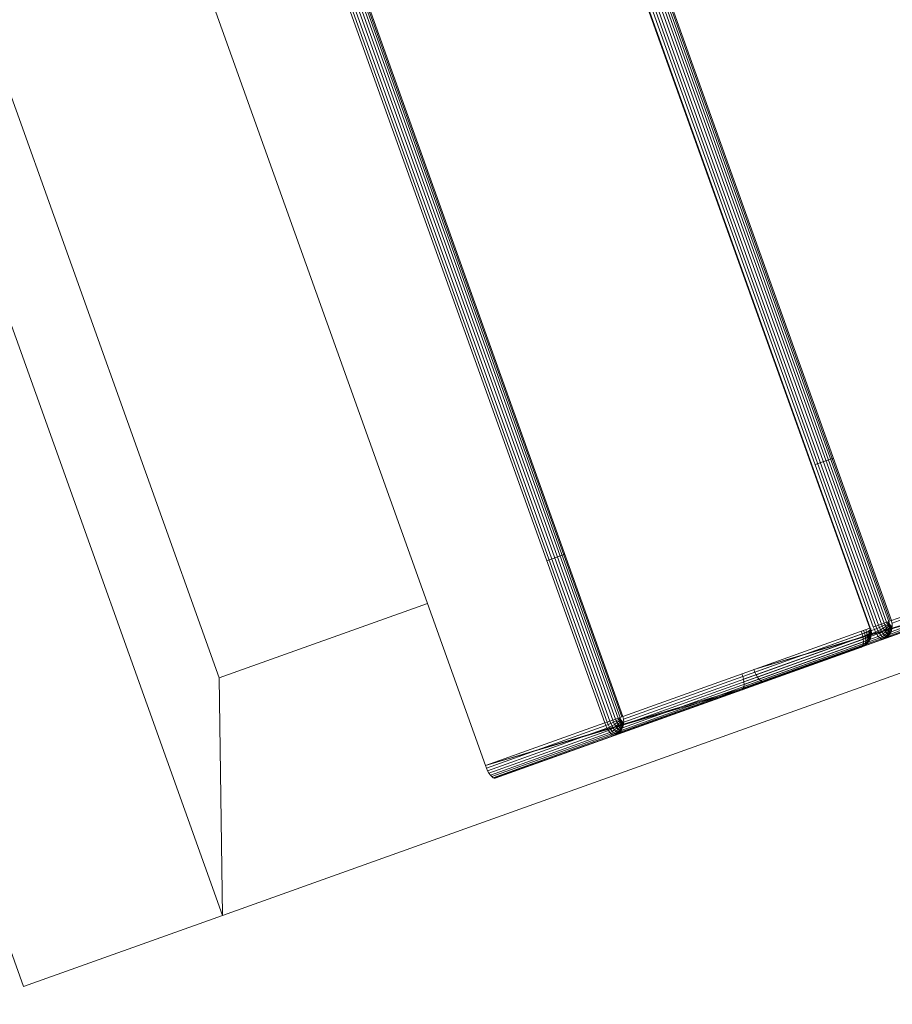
# Model space of a CAD drawing. Header units: millimetres. Extents: x -54833 to 17168, y -29122 to 68726.
# Tile 92 of 122: x -39882 to -39765, y 9796 to 9927. Entities that reach past the tile are written whole.
import ezdxf

# ---------------------------------------------------------------- set-up
doc = ezdxf.new("R2010")
doc.units = ezdxf.units.MM
for name, color, linetype, lineweight, true_color in [('Furniture-2', 7, 'Continuous', 9, 0xaaaaaa), ('Kohvikutool-1', 7, 'Continuous', 9, 0xaaaaaa), ('Surface Pattern-1', 7, 'Continuous', 9, 0x232323)]:
    doc.layers.add(name, color=color, linetype=linetype, lineweight=lineweight, true_color=true_color)

# ---------------------------------------------------------------- blocks, each defined once
blk = doc.blocks.new('MA_Kohvikultool - Kohvikutool_DWG-V90-1_ korruse plaan')
at = {"layer": 'Kohvikutool-1'}
for p, q in [((-416.68, 465), (-416.68, 15)), ((-388.49, 15), (-388.49, 465)), ((-348.73, 458), (-348.73, 22)), ((-331.82, 22), (-331.82, 458)), ((-331.46, 458), (-331.46, 22)), ((-331.08, 22), (-331.08, 458)), ((-330.68, 22), (-330.68, 458)), ((-330.29, 22), (-330.29, 458)), ((-329.93, 22), (-329.93, 458)), ((-329.64, 22), (-329.64, 458)), ((-329.41, 22), (-329.41, 458)), ((-329.25, 22), (-329.25, 458)), ((-294.28, 458), (-294.28, 22)), ((-294.19, 458), (-294.19, 22)), ((-293.77, 22), (-293.77, 458)), ((-293.41, 458), (-293.41, 22)), ((-293.03, 458), (-293.03, 22)), ((-292.63, 458), (-292.63, 22)), ((-292.24, 458), (-292.24, 22)), ((-291.88, 458), (-291.88, 22)), ((-291.59, 458), (-291.59, 22)), ((-291.36, 22), (-291.36, 458)), ((-291.2, 22), (-291.2, 458)), ((-378.23, 435), (-378.23, 45)), ((-388.49, 15), (-378.23, 45)), ((-378.23, 45), (-388.49, 15)), ((-378.23, 45), (-348.73, 45)), ((-331.82, 45), (-329.25, 45)), ((-293.77, 45), (-291.2, 45)), ((-348.73, 22), (-331.82, 22)), ((-348.73, 22), (-348.72, 21.64)), ((-348.73, 22), (-313.07, 20)), ((-348.73, 22), (-312.82, 20.14)), ((-331.8, 21.64), (-348.72, 21.64)), ((-348.72, 21.64), (-348.68, 21.26)), ((-348.68, 21.26), (-331.77, 21.26)), ((-348.68, 21.26), (-348.62, 20.91)), ((-331.82, 22), (-331.46, 22)), ((-331.82, 22), (-331.8, 21.64)), ((-331.8, 21.64), (-331.45, 21.64)), ((-331.8, 21.64), (-331.77, 21.26)), ((-331.77, 21.26), (-331.42, 21.28)), ((-331.77, 21.26), (-331.7, 20.91)), ((-331.46, 22), (-331.08, 22)), ((-331.45, 21.64), (-331.46, 22)), ((-331.07, 21.66), (-331.45, 21.64)), ((-331.45, 21.64), (-331.42, 21.28)), ((-331.03, 21.32), (-331.42, 21.28)), ((-331.42, 21.28), (-331.35, 20.92)), ((-331.08, 22), (-330.68, 22)), ((-331.07, 21.66), (-331.08, 22)), ((-330.67, 21.7), (-331.07, 21.66)), ((-331.03, 21.32), (-331.07, 21.66)), ((-330.64, 21.38), (-331.03, 21.32)), ((-330.97, 20.98), (-331.03, 21.32)), ((-330.58, 21.08), (-330.97, 20.98)), ((-330.68, 22), (-330.29, 22)), ((-330.67, 21.7), (-330.68, 22)), ((-330.28, 21.74), (-330.67, 21.7)), ((-330.64, 21.38), (-330.67, 21.7)), ((-330.25, 21.48), (-330.64, 21.38)), ((-330.58, 21.08), (-330.64, 21.38)), ((-330.21, 21.23), (-330.58, 21.08)), ((-330.51, 20.82), (-330.58, 21.08)), ((-330.29, 22), (-329.93, 22)), ((-330.28, 21.74), (-330.29, 22)), ((-329.93, 21.8), (-330.28, 21.74)), ((-330.25, 21.48), (-330.28, 21.74)), ((-329.91, 21.6), (-330.25, 21.48)), ((-330.21, 21.23), (-330.25, 21.48)), ((-329.87, 21.4), (-330.21, 21.23)), ((-330.14, 21), (-330.21, 21.23)), ((-329.82, 21.23), (-330.14, 21)), ((-329.76, 21.08), (-330.07, 20.82)), ((-329.64, 22), (-329.93, 22)), ((-329.93, 21.8), (-329.93, 22)), ((-329.93, 22), (-329.63, 21.87)), ((-329.63, 21.87), (-329.93, 21.8)), ((-329.91, 21.6), (-329.93, 21.8)), ((-329.63, 21.87), (-329.91, 21.6)), ((-329.62, 21.73), (-329.91, 21.6)), ((-329.87, 21.4), (-329.91, 21.6)), ((-329.62, 21.73), (-329.87, 21.4)), ((-329.6, 21.6), (-329.87, 21.4)), ((-329.82, 21.23), (-329.87, 21.4)), ((-329.6, 21.6), (-329.82, 21.23)), ((-329.56, 21.48), (-329.82, 21.23)), ((-329.76, 21.08), (-329.82, 21.23)), ((-329.56, 21.48), (-329.76, 21.08)), ((-329.52, 21.38), (-329.76, 21.08)), ((-329.7, 20.98), (-329.76, 21.08)), ((-329.52, 21.38), (-329.7, 20.98)), ((-329.48, 21.32), (-329.7, 20.98)), ((-329.41, 22), (-329.64, 22)), ((-329.63, 20.92), (-329.48, 21.32)), ((-329.63, 20.92), (-329.45, 21.3)), ((-329.56, 20.91), (-329.41, 21.27)), ((-329.56, 20.91), (-329.41, 21.27)), ((-329.41, 22), (-329.25, 22)), ((-329.38, 21.26), (-329.3, 21.64)), ((-329.38, 21.26), (-294.41, 21.26)), ((-329.3, 21.64), (-329.25, 22)), ((-329.28, 21.64), (-294.31, 21.64)), ((-294.28, 22), (-329.25, 22)), ((-312.5, 20.91), (-312.44, 21.26)), ((-312.44, 21.26), (-312.4, 21.64)), ((-312.44, 21.26), (-295.52, 21.26)), ((-312.4, 21.64), (-312.39, 22)), ((-312.4, 21.64), (-295.49, 21.64)), ((-310.68, 22), (-310.67, 21.64)), ((-310.68, 22), (-275.02, 20)), ((-310.68, 22), (-274.77, 20.14)), ((-293.75, 21.64), (-310.67, 21.64)), ((-310.67, 21.64), (-310.63, 21.26)), ((-293.72, 21.26), (-310.63, 21.26)), ((-310.63, 21.26), (-310.57, 20.91)), ((-295.59, 20.91), (-295.52, 21.26)), ((-295.52, 21.26), (-295.49, 21.64)), ((-295.19, 21.28), (-295.52, 21.26)), ((-295.49, 21.64), (-295.48, 22)), ((-295.16, 21.64), (-295.49, 21.64)), ((-295.26, 20.92), (-295.19, 21.28)), ((-295.19, 21.28), (-295.16, 21.64)), ((-294.88, 21.32), (-295.19, 21.28)), ((-295.16, 21.64), (-295.15, 22)), ((-295.16, 21.64), (-294.84, 21.66)), ((-294.88, 21.32), (-294.94, 20.98)), ((-294.65, 21.08), (-294.94, 20.98)), ((-294.84, 21.66), (-294.88, 21.32)), ((-294.6, 21.38), (-294.88, 21.32)), ((-294.84, 21.66), (-294.83, 22)), ((-294.84, 21.66), (-294.57, 21.7)), ((-294.65, 21.08), (-294.73, 20.82)), ((-294.6, 21.38), (-294.65, 21.08)), ((-294.43, 21.23), (-294.65, 21.08)), ((-294.57, 21.7), (-294.6, 21.38)), ((-294.38, 21.48), (-294.6, 21.38)), ((-294.59, 20.91), (-294.37, 21.28)), ((-294.59, 20.91), (-294.41, 21.26)), ((-294.57, 21.7), (-294.36, 21.74)), ((-294.38, 21.08), (-294.57, 20.82)), ((-294.37, 21.28), (-294.52, 20.92)), ((-294.43, 21.23), (-294.49, 21)), ((-294.32, 21.23), (-294.49, 21)), ((-294.32, 21.32), (-294.45, 20.98)), ((-294.37, 21.28), (-294.45, 20.98)), ((-294.38, 21.08), (-294.45, 20.98)), ((-294.38, 21.48), (-294.43, 21.23)), ((-294.27, 21.4), (-294.43, 21.23)), ((-294.31, 21.64), (-294.41, 21.26)), ((-294.36, 21.74), (-294.38, 21.48)), ((-294.24, 21.6), (-294.38, 21.48)), ((-294.27, 21.38), (-294.38, 21.08)), ((-294.32, 21.32), (-294.38, 21.08)), ((-294.32, 21.23), (-294.38, 21.08)), ((-294.36, 21.74), (-294.22, 21.8)), ((-294.23, 21.48), (-294.32, 21.23)), ((-294.27, 21.4), (-294.32, 21.23)), ((-294.27, 21.38), (-294.32, 21.23)), ((-294.31, 21.64), (-294.28, 22)), ((-294.19, 21.97), (-294.28, 22)), ((-294.24, 21.6), (-294.27, 21.4)), ((-294.2, 21.6), (-294.27, 21.4)), ((-294.23, 21.48), (-294.27, 21.4)), ((-294.22, 21.8), (-294.24, 21.6)), ((-294.18, 21.73), (-294.24, 21.6)), ((-294.2, 21.6), (-294.24, 21.6)), ((-294.22, 21.8), (-294.21, 22)), ((-294.16, 21.93), (-294.22, 21.8)), ((-294.22, 21.8), (-294.18, 21.73)), ((-293.77, 22), (-293.41, 22)), ((-293.77, 22), (-293.75, 21.64)), ((-293.4, 21.64), (-293.75, 21.64)), ((-293.75, 21.64), (-293.72, 21.26)), ((-293.37, 21.28), (-293.72, 21.26)), ((-293.72, 21.26), (-293.65, 20.91)), ((-293.41, 22), (-293.03, 22)), ((-293.4, 21.64), (-293.41, 22)), ((-293.02, 21.66), (-293.4, 21.64)), ((-293.4, 21.64), (-293.37, 21.28)), ((-292.98, 21.32), (-293.37, 21.28)), ((-293.37, 21.28), (-293.3, 20.92)), ((-293.03, 22), (-292.63, 22)), ((-293.02, 21.66), (-293.03, 22)), ((-292.62, 21.7), (-293.02, 21.66)), ((-292.98, 21.32), (-293.02, 21.66)), ((-292.59, 21.38), (-292.98, 21.32)), ((-292.92, 20.98), (-292.98, 21.32)), ((-292.53, 21.08), (-292.92, 20.98)), ((-292.63, 22), (-292.24, 22)), ((-292.62, 21.7), (-292.63, 22)), ((-292.23, 21.74), (-292.62, 21.7)), ((-292.59, 21.38), (-292.62, 21.7)), ((-292.2, 21.48), (-292.59, 21.38)), ((-292.53, 21.08), (-292.59, 21.38)), ((-292.16, 21.23), (-292.53, 21.08)), ((-292.46, 20.82), (-292.53, 21.08)), ((-292.24, 22), (-291.88, 22)), ((-292.23, 21.74), (-292.24, 22)), ((-291.88, 21.8), (-292.23, 21.74)), ((-292.2, 21.48), (-292.23, 21.74)), ((-291.86, 21.6), (-292.2, 21.48)), ((-292.16, 21.23), (-292.2, 21.48)), ((-291.82, 21.4), (-292.16, 21.23)), ((-292.1, 21), (-292.16, 21.23)), ((-291.77, 21.23), (-292.1, 21)), ((-291.71, 21.08), (-292.02, 20.82)), ((-291.88, 22), (-291.59, 22)), ((-291.88, 21.8), (-291.88, 22)), ((-291.59, 22), (-291.88, 21.8)), ((-291.58, 21.87), (-291.88, 21.8)), ((-291.86, 21.6), (-291.88, 21.8)), ((-291.58, 21.87), (-291.86, 21.6)), ((-291.57, 21.73), (-291.86, 21.6)), ((-291.82, 21.4), (-291.86, 21.6)), ((-291.57, 21.73), (-291.82, 21.4)), ((-291.55, 21.6), (-291.82, 21.4)), ((-291.77, 21.23), (-291.82, 21.4)), ((-291.55, 21.6), (-291.77, 21.23)), ((-291.51, 21.48), (-291.77, 21.23)), ((-291.71, 21.08), (-291.77, 21.23)), ((-291.51, 21.48), (-291.71, 21.08)), ((-291.47, 21.38), (-291.71, 21.08)), ((-291.65, 20.98), (-291.71, 21.08)), ((-291.47, 21.38), (-291.65, 20.98)), ((-291.43, 21.32), (-291.65, 20.98)), ((-291.59, 22), (-291.36, 22)), ((-291.58, 20.92), (-291.43, 21.32)), ((-291.58, 20.92), (-291.4, 21.3)), ((-291.51, 20.91), (-291.36, 21.27)), ((-291.51, 20.91), (-291.36, 21.27)), ((-291.2, 22), (-291.36, 22)), ((-291.36, 21.27), (-291.23, 21.64)), ((-291.25, 21.64), (-291.2, 22)), ((-256.26, 21.64), (-291.23, 21.64)), ((-256.23, 22), (-291.2, 22)), ((-331.7, 20.91), (-348.62, 20.91)), ((-348.62, 20.91), (-348.53, 20.59)), ((-348.53, 20.59), (-331.62, 20.59)), ((-348.53, 20.59), (-348.42, 20.33)), ((-348.42, 20.33), (-331.51, 20.33)), ((-348.42, 20.33), (-348.3, 20.14)), ((-348.3, 20.14), (-331.38, 20.14)), ((-348.3, 20.14), (-348.17, 20.03)), ((-348.17, 20.03), (-331.26, 20.03)), ((-348.17, 20.03), (-348.05, 20)), ((-348.05, 20), (-331.13, 20)), ((-348.05, 20), (-313.07, 20)), ((-331.7, 20.91), (-331.35, 20.92)), ((-331.7, 20.91), (-331.62, 20.59)), ((-331.62, 20.59), (-331.27, 20.61)), ((-331.62, 20.59), (-331.51, 20.33)), ((-331.51, 20.33), (-331.16, 20.35)), ((-331.51, 20.33), (-331.38, 20.14)), ((-331.38, 20.14), (-331.04, 20.17)), ((-331.38, 20.14), (-331.26, 20.03)), ((-330.97, 20.98), (-331.35, 20.92)), ((-331.35, 20.92), (-331.27, 20.61)), ((-330.89, 20.69), (-331.27, 20.61)), ((-331.27, 20.61), (-331.16, 20.35)), ((-331.26, 20.03), (-330.91, 20.07)), ((-331.26, 20.03), (-331.13, 20)), ((-330.79, 20.44), (-331.16, 20.35)), ((-331.16, 20.35), (-331.04, 20.17)), ((-331.13, 20), (-330.79, 20.03)), ((-331.13, 20), (-296.16, 20)), ((-330.67, 20.27), (-331.04, 20.17)), ((-331.04, 20.17), (-330.91, 20.07)), ((-330.89, 20.69), (-330.97, 20.98)), ((-330.91, 20.07), (-330.56, 20.17)), ((-330.79, 20.03), (-330.91, 20.07)), ((-330.51, 20.82), (-330.89, 20.69)), ((-330.79, 20.44), (-330.89, 20.69)), ((-330.42, 20.6), (-330.79, 20.44)), ((-330.67, 20.27), (-330.79, 20.44)), ((-330.79, 20.03), (-330.44, 20.14)), ((-330.79, 20.03), (-295.82, 20.03)), ((-330.31, 20.44), (-330.67, 20.27)), ((-330.56, 20.17), (-330.67, 20.27)), ((-330.56, 20.17), (-330.21, 20.35)), ((-330.44, 20.14), (-330.56, 20.17)), ((-330.14, 21), (-330.51, 20.82)), ((-330.42, 20.6), (-330.51, 20.82)), ((-330.44, 20.14), (-330.1, 20.33)), ((-330.44, 20.14), (-295.47, 20.14)), ((-330.07, 20.82), (-330.42, 20.6)), ((-330.31, 20.44), (-330.42, 20.6)), ((-329.98, 20.69), (-330.31, 20.44)), ((-330.21, 20.35), (-330.31, 20.44)), ((-330.21, 20.35), (-329.89, 20.61)), ((-330.1, 20.33), (-330.21, 20.35)), ((-330.07, 20.82), (-330.14, 21)), ((-330.1, 20.33), (-329.8, 20.59)), ((-330.1, 20.33), (-295.13, 20.33)), ((-329.98, 20.69), (-330.07, 20.82)), ((-329.7, 20.98), (-329.98, 20.69)), ((-329.89, 20.61), (-329.98, 20.69)), ((-329.89, 20.61), (-329.63, 20.92)), ((-329.8, 20.59), (-329.89, 20.61)), ((-329.8, 20.59), (-329.56, 20.91)), ((-329.8, 20.59), (-294.83, 20.59)), ((-329.63, 20.92), (-329.7, 20.98)), ((-329.63, 20.92), (-329.56, 20.91)), ((-329.56, 20.91), (-294.59, 20.91)), ((-313.07, 20), (-312.95, 20.03)), ((-296.16, 20), (-313.07, 20)), ((-312.82, 20.14), (-312.95, 20.03)), ((-296.04, 20.03), (-312.95, 20.03)), ((-312.82, 20.14), (-312.7, 20.33)), ((-312.82, 20.14), (-295.91, 20.14)), ((-312.7, 20.33), (-312.59, 20.59)), ((-312.7, 20.33), (-295.79, 20.33)), ((-312.59, 20.59), (-312.5, 20.91)), ((-312.59, 20.59), (-295.68, 20.59)), ((-312.5, 20.91), (-295.59, 20.91)), ((-293.65, 20.91), (-310.57, 20.91)), ((-310.57, 20.91), (-310.48, 20.59)), ((-293.57, 20.59), (-310.48, 20.59)), ((-310.48, 20.59), (-310.37, 20.33)), ((-293.46, 20.33), (-310.37, 20.33)), ((-310.37, 20.33), (-310.25, 20.14)), ((-293.33, 20.14), (-310.25, 20.14)), ((-310.25, 20.14), (-310.12, 20.03)), ((-293.21, 20.03), (-310.12, 20.03)), ((-310.12, 20.03), (-310, 20)), ((-310, 20), (-293.08, 20)), ((-310, 20), (-275.02, 20)), ((-296.16, 20), (-295.82, 20.03)), ((-296.16, 20), (-296.04, 20.03)), ((-296.04, 20.03), (-295.91, 20.14)), ((-295.7, 20.07), (-296.04, 20.03)), ((-295.91, 20.14), (-295.79, 20.33)), ((-295.57, 20.17), (-295.91, 20.14)), ((-295.82, 20.03), (-295.47, 20.14)), ((-295.7, 20.07), (-295.82, 20.03)), ((-295.79, 20.33), (-295.68, 20.59)), ((-295.45, 20.35), (-295.79, 20.33)), ((-295.35, 20.17), (-295.7, 20.07)), ((-295.7, 20.07), (-295.57, 20.17)), ((-295.68, 20.59), (-295.59, 20.91)), ((-295.34, 20.61), (-295.68, 20.59)), ((-295.26, 20.92), (-295.59, 20.91)), ((-295.57, 20.17), (-295.45, 20.35)), ((-295.23, 20.27), (-295.57, 20.17)), ((-295.47, 20.14), (-295.13, 20.33)), ((-295.35, 20.17), (-295.47, 20.14)), ((-295.45, 20.35), (-295.34, 20.61)), ((-295.12, 20.44), (-295.45, 20.35)), ((-295.03, 20.35), (-295.35, 20.17)), ((-295.23, 20.27), (-295.35, 20.17)), ((-295.34, 20.61), (-295.26, 20.92)), ((-295.02, 20.69), (-295.34, 20.61)), ((-294.94, 20.98), (-295.26, 20.92)), ((-295.12, 20.44), (-295.23, 20.27)), ((-294.92, 20.44), (-295.23, 20.27)), ((-295.13, 20.33), (-294.83, 20.59)), ((-295.03, 20.35), (-295.13, 20.33)), ((-295.02, 20.69), (-295.12, 20.44)), ((-294.82, 20.6), (-295.12, 20.44)), ((-294.74, 20.61), (-295.03, 20.35)), ((-294.92, 20.44), (-295.03, 20.35)), ((-294.94, 20.98), (-295.02, 20.69)), ((-294.73, 20.82), (-295.02, 20.69)), ((-294.65, 20.69), (-294.92, 20.44)), ((-294.82, 20.6), (-294.92, 20.44)), ((-294.83, 20.59), (-294.59, 20.91)), ((-294.74, 20.61), (-294.83, 20.59)), ((-294.73, 20.82), (-294.82, 20.6)), ((-294.57, 20.82), (-294.82, 20.6)), ((-294.52, 20.92), (-294.74, 20.61)), ((-294.65, 20.69), (-294.74, 20.61)), ((-294.49, 21), (-294.73, 20.82)), ((-294.45, 20.98), (-294.65, 20.69)), ((-294.57, 20.82), (-294.65, 20.69)), ((-294.52, 20.92), (-294.59, 20.91)), ((-294.49, 21), (-294.57, 20.82)), ((-294.45, 20.98), (-294.52, 20.92)), ((-293.3, 20.92), (-293.65, 20.91)), ((-293.65, 20.91), (-293.57, 20.59)), ((-293.22, 20.61), (-293.57, 20.59)), ((-293.57, 20.59), (-293.46, 20.33)), ((-293.11, 20.35), (-293.46, 20.33)), ((-293.46, 20.33), (-293.33, 20.14)), ((-292.99, 20.17), (-293.33, 20.14)), ((-293.33, 20.14), (-293.21, 20.03)), ((-292.92, 20.98), (-293.3, 20.92)), ((-293.3, 20.92), (-293.22, 20.61)), ((-292.84, 20.69), (-293.22, 20.61)), ((-293.22, 20.61), (-293.11, 20.35)), ((-292.86, 20.07), (-293.21, 20.03)), ((-293.21, 20.03), (-293.08, 20)), ((-292.74, 20.44), (-293.11, 20.35)), ((-293.11, 20.35), (-292.99, 20.17)), ((-293.08, 20), (-292.74, 20.03)), ((-293.08, 20), (-258.11, 20)), ((-292.62, 20.27), (-292.99, 20.17)), ((-292.99, 20.17), (-292.86, 20.07)), ((-292.84, 20.69), (-292.92, 20.98)), ((-292.86, 20.07), (-292.51, 20.17)), ((-292.86, 20.07), (-292.74, 20.03)), ((-292.46, 20.82), (-292.84, 20.69)), ((-292.74, 20.44), (-292.84, 20.69)), ((-292.37, 20.6), (-292.74, 20.44)), ((-292.62, 20.27), (-292.74, 20.44)), ((-292.74, 20.03), (-292.39, 20.14)), ((-257.77, 20.03), (-292.74, 20.03)), ((-292.26, 20.44), (-292.62, 20.27)), ((-292.51, 20.17), (-292.62, 20.27)), ((-292.51, 20.17), (-292.16, 20.35)), ((-292.51, 20.17), (-292.39, 20.14)), ((-292.1, 21), (-292.46, 20.82)), ((-292.37, 20.6), (-292.46, 20.82)), ((-292.39, 20.14), (-292.05, 20.33)), ((-292.39, 20.14), (-257.42, 20.14)), ((-292.02, 20.82), (-292.37, 20.6)), ((-292.26, 20.44), (-292.37, 20.6)), ((-291.93, 20.69), (-292.26, 20.44)), ((-292.16, 20.35), (-292.26, 20.44)), ((-292.16, 20.35), (-291.84, 20.61)), ((-292.16, 20.35), (-292.05, 20.33)), ((-292.02, 20.82), (-292.1, 21)), ((-292.05, 20.33), (-291.75, 20.59)), ((-257.08, 20.33), (-292.05, 20.33)), ((-291.93, 20.69), (-292.02, 20.82)), ((-291.65, 20.98), (-291.93, 20.69)), ((-291.84, 20.61), (-291.93, 20.69)), ((-291.84, 20.61), (-291.58, 20.92)), ((-291.84, 20.61), (-291.75, 20.59)), ((-291.75, 20.59), (-291.51, 20.91)), ((-256.78, 20.59), (-291.75, 20.59)), ((-291.58, 20.92), (-291.65, 20.98)), ((-291.58, 20.92), (-291.51, 20.91)), ((-256.54, 20.91), (-291.51, 20.91)), ((-416.68, 15), (-388.49, 15)), ((-388.49, 15), (-416.68, 15)), ((-234.58, 15), (-388.49, 15))]:
    blk.add_line(p, q, dxfattribs=at)
blk = doc.blocks.new('MA_Kohvikultool - MA_Kohvikultool-V91-1_ korruse plaan')
blk.add_blockref('MA_Kohvikultool - Kohvikutool_DWG-V90-1_ korruse plaan', (111.57, -216.07))

msp = doc.modelspace()

# ---------------------------------------------------------------- hatches: boundary and pattern name
at = {"layer": 'Surface Pattern-1'}
h = msp.add_hatch(dxfattribs=at)
h.set_pattern_fill('FP_32', color=256, style=0, pattern_type=2)
h.set_pattern_definition([(270, (-41243.1, 7083), (600, 4e-14), []), (0, (-41243.1, 7083), (0, 600), [])])
h.paths.add_polyline_path([(-38793.29, 7685.8), (-37024.9, 11222.34), (-41583.52, 14657.51), (-42590, 14657.51), (-42590, 9948.51), (-40511.02, 9948.51), (-38798.43, 7692.57)])
h.paths.add_polyline_path([(-38545.68, 9194.95), (-38605.77, 9366.85), (-38600.42, 9368.77), (-38604.27, 9384.91), (-38518.41, 9415.62), (-38536.29, 9465.61), (-38630.45, 9431.93), (-38626.86, 9421.88), (-38655.1, 9411.77), (-38813.7, 9855.63), (-38785.61, 9865.68), (-38782.02, 9855.63), (-38358.32, 10007.2), (-38361.91, 10017.25), (-38333.66, 10027.35), (-38176.1, 9583.13), (-38203.15, 9573.45), (-38206.74, 9583.5), (-38300.9, 9549.81), (-38283.02, 9499.83), (-38195.42, 9531.06), (-38189.9, 9515.62), (-38183.31, 9517.98), (-38123.21, 9346.08), (-38544.66, 9195.32)])
h.paths.add_polyline_path([(-38530.38, 9241.26), (-38163.33, 9373.07), (-38173.11, 9400.4), (-38540.32, 9269.04), (-38531.4, 9244.11)])
h.paths.add_polyline_path([(-38490.16, 9425.73), (-38312.04, 9491.89), (-38329.15, 9539.71), (-38508.05, 9475.71), (-38490.21, 9425.84)])
h.paths.add_polyline_path([(-38639.66, 9546.75), (-38272.45, 9678.11), (-38274.16, 9682.88), (-38641.37, 9551.52)])
h.paths.add_polyline_path([(-38677.13, 9651.5), (-38309.92, 9782.86), (-38311.63, 9787.63), (-38678.84, 9656.27)])
h.paths.add_polyline_path([(-38714.61, 9756.25), (-38347.4, 9887.61), (-38351.2, 9891.63), (-38716.31, 9761.02)])
h.paths.add_polyline_path([(-39881.29, 9798.3), (-40031.09, 10222.64), (-39860.96, 10282.1), (-39859.04, 10276.75), (-39842.9, 10280.6), (-39812.19, 10194.74), (-39762.2, 10212.62), (-39795.89, 10306.78), (-39805.93, 10303.19), (-39816.04, 10331.43), (-39372.18, 10490.03), (-39362.14, 10461.95), (-39372.18, 10458.35), (-39220.61, 10034.65), (-39210.56, 10038.24), (-39200.46, 10009.99), (-39644.32, 9851.4), (-39654.36, 9879.48), (-39644.32, 9883.08), (-39678, 9977.23), (-39727.98, 9959.35), (-39696.75, 9871.75), (-39712.19, 9866.23), (-39709.83, 9859.64), (-39879.93, 9798.79)])
h.paths.add_polyline_path([(-39855.19, 9839.5), (-39827.41, 9849.44), (-39958.78, 10216.65), (-39986.55, 10206.71), (-39855.58, 9840.6)])
h.paths.add_polyline_path([(-39040.93, 9906.73), (-39347.19, 10753.02), (-38503.73, 11060.6), (-38195.4, 10215.06), (-39039.74, 9907.16)])
h.paths.add_polyline_path([(-39549.7, 9948.78), (-39544.93, 9950.49), (-39676.29, 10317.7), (-39680.31, 10313.89), (-39555.12, 9963.94)])
h.paths.add_polyline_path([(-38961.96, 9967.46), (-38956.67, 9969.38), (-39095.43, 10349.87), (-39100.71, 10347.95), (-39010.39, 10100.28)])
h.paths.add_polyline_path([(-39444.95, 9986.26), (-39440.18, 9987.96), (-39571.54, 10355.17), (-39576.31, 10353.47), (-39468.32, 10051.58)])
h.paths.add_polyline_path([(-39738.09, 9987.6), (-39688.1, 10005.48), (-39752.1, 10184.38), (-39802, 10166.25), (-39740.93, 9995.54)])
h.paths.add_polyline_path([(-38867.42, 10001.93), (-38862.14, 10003.86), (-39000.89, 10384.35), (-39006.17, 10382.42), (-38870.15, 10009.41)])
h.paths.add_polyline_path([(-39340.2, 10023.73), (-39336.19, 10027.54), (-39466.79, 10392.65), (-39471.57, 10390.94), (-39341.57, 10027.54)])
h.paths.add_polyline_path([(-38772.89, 10036.4), (-38767.6, 10038.33), (-38906.35, 10418.82), (-38911.64, 10416.89), (-38796.18, 10100.28)])
h.paths.add_polyline_path([(-38678.35, 10070.88), (-38673.07, 10072.8), (-38811.82, 10453.3), (-38817.1, 10451.37), (-38681.08, 10078.36)])
h.paths.add_polyline_path([(-38583.82, 10105.35), (-38578.53, 10107.28), (-38717.28, 10487.77), (-38722.57, 10485.84), (-38586.55, 10112.83)])
h.paths.add_polyline_path([(-38489.28, 10139.83), (-38484, 10141.75), (-38622.75, 10522.24), (-38628.03, 10520.32), (-38492.01, 10147.31)])
h.paths.add_polyline_path([(-38394.75, 10174.3), (-38389.46, 10176.23), (-38528.21, 10556.72), (-38533.5, 10554.79), (-38397.47, 10181.78)])
h.paths.add_polyline_path([(-38300.21, 10208.77), (-38233.86, 10232.97), (-38374.74, 10612.68), (-38438.96, 10589.26), (-38302.5, 10215.06)])
h.paths.add_polyline_path([(-38127.08, 10354.22), (-38137.18, 10382.47), (-38127.13, 10386.06), (-38278.7, 10809.77), (-38288.75, 10806.18), (-38298.86, 10834.42), (-37855, 10993.02), (-37844.95, 10964.93), (-37855, 10961.34), (-37821.32, 10867.18), (-37771.33, 10885.07), (-37802.57, 10972.66), (-37787.13, 10978.19), (-37789.48, 10984.78), (-37617.58, 11044.87), (-37468.22, 10621.78), (-37638.46, 10562.61), (-37640.27, 10567.66), (-37656.41, 10563.82), (-37687.12, 10649.67), (-37737.11, 10631.79), (-37703.43, 10537.64), (-37693.38, 10541.23), (-37683.28, 10512.98), (-38108.99, 10360.69)])
h.paths.add_polyline_path([(-39110.99, 10376.13), (-39105.7, 10378.06), (-39244.46, 10758.55), (-39249.67, 10756.42), (-39130.03, 10428.35)])
h.paths.add_polyline_path([(-39016.45, 10410.61), (-39011.17, 10412.53), (-39149.92, 10793.02), (-39155.2, 10791.1), (-39022.92, 10428.35)])
h.paths.add_polyline_path([(-38921.92, 10445.08), (-38916.63, 10447.01), (-39055.38, 10827.5), (-39060.67, 10825.57), (-38928.44, 10462.96)])
h.paths.add_polyline_path([(-38032.52, 10451.77), (-38027.75, 10453.48), (-38159.11, 10820.69), (-38163.13, 10816.88), (-38037.94, 10466.93)])
h.paths.add_polyline_path([(-38827.38, 10479.55), (-38822.1, 10481.48), (-38960.85, 10861.97), (-38966.13, 10860.04), (-38831.46, 10490.74)])
h.paths.add_polyline_path([(-37927.77, 10489.24), (-37923, 10490.95), (-38054.36, 10858.16), (-38059.13, 10856.46), (-37933.19, 10504.4)])
h.paths.add_polyline_path([(-38732.85, 10514.03), (-38727.56, 10515.95), (-38866.31, 10896.44), (-38871.6, 10894.52), (-38748.16, 10556.02)])
h.paths.add_polyline_path([(-37823.02, 10526.72), (-37819, 10530.52), (-37949.61, 10895.63), (-37954.38, 10893.93), (-37824.38, 10530.52)])
h.paths.add_polyline_path([(-38638.31, 10548.5), (-38633.03, 10550.43), (-38771.78, 10930.92), (-38777.06, 10928.99), (-38641.05, 10556.02)])
h.paths.add_polyline_path([(-38543.78, 10582.97), (-38538.49, 10584.9), (-38677.24, 10965.39), (-38682.53, 10963.46), (-38560.93, 10630.02)])
h.paths.add_polyline_path([(-38449.24, 10617.45), (-38382.89, 10641.64), (-38521.64, 11022.13), (-38587.99, 10997.94), (-38453.82, 10630.02)])
h.paths.add_polyline_path([(-37540.54, 10627.77), (-37512.76, 10637.7), (-37644.57, 11004.76), (-37671.9, 10994.98), (-37543.73, 10636.68)])
h.paths.add_polyline_path([(-37747.22, 10660.04), (-37697.32, 10678.17), (-37763.39, 10856.04), (-37811.21, 10838.94), (-37750.77, 10669.97)])
h.paths.add_polyline_path([(-42189.74, 10896.58), (-42493.57, 11228.53), (-42359.78, 11349.3), (-42356.39, 11345.62), (-42344.21, 11356.75), (-42279.86, 11289.7), (-42242.18, 11324.48), (-42310.01, 11397.96), (-42320.25, 11388.51), (-42340.59, 11410.56), (-41989.45, 11734.67), (-41969.1, 11712.62), (-41979.33, 11703.17), (-41674.12, 11372.5), (-41663.89, 11381.95), (-41643.54, 11359.9), (-41994.69, 11035.79), (-42015.03, 11057.84), (-42004.8, 11067.29), (-42074.32, 11139.2), (-42110.06, 11103.06), (-42049.9, 11035.18), (-42059.17, 11023.6), (-42057.41, 11018.73), (-42189.21, 10897.07)])
h.paths.add_polyline_path([(-39158.09, 10928.96), (-39316.85, 11372.75), (-39288.6, 11382.86), (-39285.01, 11372.81), (-39190.85, 11406.49), (-39208.73, 11456.48), (-39296.33, 11425.24), (-39301.85, 11440.69), (-39308.45, 11438.33), (-39368.54, 11610.23), (-38945.44, 11759.59), (-38885.98, 11589.45), (-38891.33, 11587.54), (-38887.49, 11571.4), (-38973.34, 11540.69), (-38955.46, 11490.7), (-38861.3, 11524.38), (-38864.9, 11534.43), (-38836.65, 11544.53), (-38678.06, 11100.68), (-38706.14, 11090.63), (-38709.73, 11100.68), (-39133.44, 10949.11), (-39129.84, 10939.06), (-39158.01, 10928.99)])
h.paths.add_polyline_path([(-42181.83, 10944.71), (-42160.16, 10964.72), (-42426.24, 11249.85), (-42446.1, 11231.02), (-42182.36, 10945.28)])
h.paths.add_polyline_path([(-39142.65, 11063.93), (-38775.44, 11195.29), (-38777.15, 11200.06), (-39144.36, 11068.7)])
h.paths.add_polyline_path([(-42131.98, 11126.81), (-42092.97, 11162.81), (-42221.84, 11302.43), (-42259.27, 11264.72), (-42133.12, 11128.04)])
h.paths.add_polyline_path([(-41943.42, 11164.76), (-41939.7, 11168.2), (-42204.21, 11454.79), (-42207.94, 11451.35), (-41949.93, 11171.81)])
h.paths.add_polyline_path([(-39180.12, 11168.68), (-38812.91, 11300.04), (-38814.62, 11304.81), (-39181.83, 11173.45)])
h.paths.add_polyline_path([(-41861.67, 11240.22), (-41857.95, 11243.66), (-42122.46, 11530.24), (-42126.19, 11526.8), (-41873.21, 11252.72)])
h.paths.add_polyline_path([(-39217.59, 11273.43), (-38850.38, 11404.79), (-38854.19, 11408.81), (-39219.3, 11278.2)])
h.paths.add_polyline_path([(-41779.92, 11315.67), (-41776.2, 11319.11), (-42040.71, 11605.7), (-42044.44, 11602.26), (-41787.37, 11323.75)])
h.paths.add_polyline_path([(-39162.61, 11416.6), (-38983.71, 11480.6), (-39003.71, 11529.82), (-39179.71, 11464.42), (-39162.79, 11417.12)])
h.paths.add_polyline_path([(-39318.65, 11555.91), (-38951.44, 11687.27), (-38961.37, 11715.05), (-39328.42, 11583.24), (-39320.93, 11562.28)])
h.paths.add_polyline_path([(-42432.23, 11815.94), (-42534.86, 11817.94), (-42532.86, 12715.94), (-41634.86, 12715.94), (-41634.86, 11815.94), (-42429.21, 11815.94)])
h.paths.add_polyline_path([(-41931.15, 11845.94), (-41931.11, 11845.94), (-41931.11, 12250.94), (-41936.73, 12250.94), (-41936.73, 11845.94)])
h.paths.add_polyline_path([(-41735.48, 11845.94), (-41664.86, 11845.94), (-41664.86, 12250.94), (-41735.48, 12250.94)])
h.paths.add_polyline_path([(-42434.23, 11845.94), (-42434.23, 12250.94), (-42439.86, 12250.94), (-42439.86, 11845.94)])
h.paths.add_polyline_path([(-41836.11, 11845.94), (-41830.48, 11845.94), (-41830.48, 12250.94), (-41836.11, 12250.94), (-41836.11, 12068.7)])
h.paths.add_polyline_path([(-42031.73, 11845.94), (-42031.73, 12250.94), (-42037.36, 12250.94), (-42037.36, 11845.94)])
h.paths.add_polyline_path([(-42132.36, 11845.94), (-42132.36, 12250.94), (-42137.98, 12250.94), (-42137.98, 11845.94)])
h.paths.add_polyline_path([(-42232.98, 11845.94), (-42232.98, 12250.94), (-42238.61, 12250.94), (-42238.61, 11845.94)])
h.paths.add_polyline_path([(-42339.23, 11845.94), (-42333.61, 11845.94), (-42333.61, 12250.94), (-42339.23, 12250.94), (-42339.23, 12068.7)])
h.paths.add_polyline_path([(-39869.91, 12045.94), (-39922.66, 12050.37), (-39958.61, 12057.7), (-39987.07, 12066.59), (-40024.85, 12082.4), (-40049.17, 12095.82), (-40080.28, 12116.6), (-40107, 12138.99), (-40129.36, 12161.6), (-40151.12, 12188.1), (-40173.71, 12222.56), (-40185.85, 12246.22), (-40199.29, 12278.63), (-40210.06, 12314.73), (-40216.91, 12351.82), (-40219.21, 12380.61), (-40218.98, 12417.73), (-40215.56, 12448.6), (-40207.79, 12486.33), (-40199.34, 12513), (-40186.16, 12545.18), (-40167.44, 12579.57), (-40149.94, 12605.38), (-40129.54, 12630.05), (-40104.42, 12655.22), (-40077.83, 12677.05), (-40043.37, 12699.64), (-40015.2, 12713.93), (-39984.98, 12726.05), (-39952.03, 12735.78), (-39918.08, 12742.25), (-39885.78, 12745.12), (-39848.2, 12744.91), (-39816.08, 12741.3), (-39781.4, 12734.17), (-39751.22, 12724.67), (-39715.15, 12709.46), (-39690.83, 12696.04), (-39659.72, 12675.26), (-39633, 12652.87), (-39610.64, 12630.27), (-39588.88, 12603.77), (-39566.29, 12569.3), (-39554.15, 12545.64), (-39540.71, 12513.23), (-39529.95, 12477.13), (-39523.33, 12441.29), (-39520.75, 12411.25), (-39521.12, 12373.09), (-39524.45, 12342.98), (-39532.21, 12305.55), (-39540.66, 12278.86), (-39553.84, 12246.69), (-39572.56, 12212.29), (-39590.06, 12186.48), (-39610.46, 12161.81), (-39635.58, 12136.64), (-39662.17, 12114.82), (-39696.63, 12092.22), (-39723.9, 12078.36), (-39755.02, 12065.82), (-39787.99, 12056.09), (-39826.04, 12048.99), (-39854.06, 12046.75), (-39869.9, 12045.94)])
h.paths.add_polyline_path([(-39869.91, 12085.94), (-39888.01, 12086.96), (-39877.19, 12086.28)])
h.paths.add_polyline_path([(-39854.06, 12086.75), (-39816.08, 12090.91), (-39785.53, 12097.86), (-39826.04, 12089.52), (-39852.01, 12086.95)])
h.paths.add_polyline_path([(-39916.33, 12089.82), (-39967.93, 12102.47), (-39920.57, 12090.44)])
h.paths.add_polyline_path([(-39975.21, 12104.77), (-40023.23, 12127.16), (-39981.23, 12106.91)])
h.paths.add_polyline_path([(-39736.93, 12116.4), (-39703.93, 12134.48), (-39679.9, 12151.39), (-39711.02, 12130.23), (-39731.8, 12119.14)])
h.paths.add_polyline_path([(-40029.78, 12130.76), (-40071.63, 12161.34), (-40033.84, 12133.19), (-40032.72, 12132.52)])
h.paths.add_polyline_path([(-40099.8, 12188.46), (-40131.75, 12231.03), (-40146.79, 12257.73), (-40122.55, 12216.66), (-40100.92, 12189.7)])
h.paths.add_polyline_path([(-39640.04, 12188.65), (-39616.65, 12217.73), (-39638.63, 12190.37)])
h.paths.add_polyline_path([(-39603.84, 12237.81), (-39586.74, 12270.61), (-39601.23, 12242.7)])
h.paths.add_polyline_path([(-41735.48, 12280.94), (-41664.86, 12280.94), (-41664.86, 12685.94), (-41735.48, 12685.94), (-41735.48, 12396.77)])
h.paths.add_polyline_path([(-41836.11, 12280.94), (-41830.48, 12280.94), (-41830.48, 12685.94), (-41836.11, 12685.94), (-41836.11, 12396.77)])
h.paths.add_polyline_path([(-42232.98, 12280.94), (-42232.98, 12685.94), (-42238.61, 12685.94), (-42238.61, 12280.94)])
h.paths.add_polyline_path([(-41936.73, 12280.94), (-41931.11, 12280.94), (-41931.11, 12685.94), (-41936.73, 12685.94), (-41936.73, 12396.77)])
h.paths.add_polyline_path([(-42434.23, 12280.94), (-42434.23, 12685.94), (-42439.86, 12685.94), (-42439.86, 12280.94)])
h.paths.add_polyline_path([(-42032.24, 12280.94), (-42031.73, 12280.94), (-42031.73, 12685.94), (-42037.36, 12685.94), (-42037.36, 12280.94)])
h.paths.add_polyline_path([(-42132.36, 12280.94), (-42132.36, 12685.94), (-42137.98, 12685.94), (-42137.98, 12280.94)])
h.paths.add_polyline_path([(-42333.61, 12280.94), (-42333.61, 12685.94), (-42339.23, 12685.94), (-42339.23, 12280.94)])
h.paths.add_polyline_path([(-40161.66, 12292.04), (-40174.72, 12342.64), (-40178.41, 12372.21), (-40171.49, 12325.21), (-40161.79, 12292.41)])
h.paths.add_polyline_path([(-39578.22, 12292.47), (-39567.29, 12330.09), (-39562.61, 12357.98), (-39571.19, 12315.59), (-39577.97, 12293.27)])
h.paths.add_polyline_path([(-39560.76, 12380.61), (-39560.75, 12380.7), (-39561.11, 12418.64), (-39560.76, 12380.7)])
h.paths.add_polyline_path([(-40179.24, 12381.13), (-40177.11, 12432.84), (-40179.55, 12387.08)])
h.paths.add_polyline_path([(-39563.78, 12441.69), (-39571.32, 12477.95), (-39564.83, 12446.98)])
h.paths.add_polyline_path([(-40176.11, 12442.24), (-40163.47, 12493.86), (-40175.49, 12446.5)])
h.paths.add_polyline_path([(-40161.16, 12501.14), (-40138.77, 12549.17), (-40159.02, 12507.16)])
h.paths.add_polyline_path([(-39590.46, 12528.99), (-39608.55, 12562), (-39625.46, 12586.03), (-39604.3, 12554.91), (-39593.21, 12534.14)])
h.paths.add_polyline_path([(-40135.17, 12555.71), (-40104.59, 12597.56), (-40132.66, 12559.9)])
h.paths.add_polyline_path([(-40077.47, 12625.73), (-40035.35, 12657.38), (-40008.2, 12672.72), (-40049.27, 12648.48), (-40074.01, 12628.86)])
h.paths.add_polyline_path([(-39662.72, 12625.89), (-39691.8, 12649.28), (-39666.39, 12628.89)])
h.paths.add_polyline_path([(-39711.88, 12662.09), (-39744.67, 12679.19), (-39716.77, 12664.7)])
h.paths.add_polyline_path([(-39973.89, 12687.59), (-39922.03, 12700.9), (-39893.72, 12704.34), (-39940.72, 12697.42), (-39969.07, 12689.31)])
h.paths.add_polyline_path([(-39766.53, 12687.71), (-39804.22, 12698.67), (-39770.59, 12688.95)])
h.paths.add_polyline_path([(-39825, 12702.24), (-39862.66, 12705.59), (-39825.21, 12702.26)])
h.paths.add_polyline_path([(-42024.12, 12748.72), (-42348.23, 13099.87), (-42326.18, 13120.22), (-42316.73, 13109.98), (-42244.82, 13179.51), (-42280.96, 13215.24), (-42348.84, 13155.09), (-42360.42, 13164.35), (-42365.29, 13162.59), (-42487.44, 13294.92), (-42155.49, 13598.75), (-42034.72, 13464.97), (-42038.4, 13461.58), (-42027.27, 13449.4), (-42094.32, 13385.04), (-42059.54, 13347.37), (-41986.06, 13415.19), (-41995.51, 13425.43), (-41973.46, 13445.78), (-41649.36, 13094.63), (-41671.4, 13074.28), (-41680.85, 13084.52), (-42011.52, 12779.31), (-42002.07, 12769.07), (-42011.52, 12760.35)])
h.paths.add_polyline_path([(-42064.91, 12881.38), (-41778.33, 13145.9), (-41781.76, 13149.62), (-42068.35, 12885.1)])
h.paths.add_polyline_path([(-42140.37, 12963.13), (-41853.78, 13227.65), (-41857.22, 13231.37), (-42143.8, 12966.85)])
h.paths.add_polyline_path([(-42215.82, 13044.88), (-41929.24, 13309.4), (-41932.67, 13313.12), (-42219.26, 13048.6)])
h.paths.add_polyline_path([(-42221.21, 13198.15), (-42081.59, 13327.02), (-42119.3, 13364.46), (-42255.72, 13235.54), (-42229.8, 13207.47)])
h.paths.add_polyline_path([(-42419.3, 13265.34), (-42134.17, 13531.42), (-42153, 13551.28), (-42439.31, 13287.02), (-42423, 13269.34)])

# ---------------------------------------------------------------- block references
at = {"layer": 'Furniture-2', "rotation": 19.68354692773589}
msp.add_blockref('MA_Kohvikultool - MA_Kohvikultool-V91-1_ korruse plaan', (-39661.74, 10090.39), dxfattribs=at)

doc.saveas('drawing.dxf')
